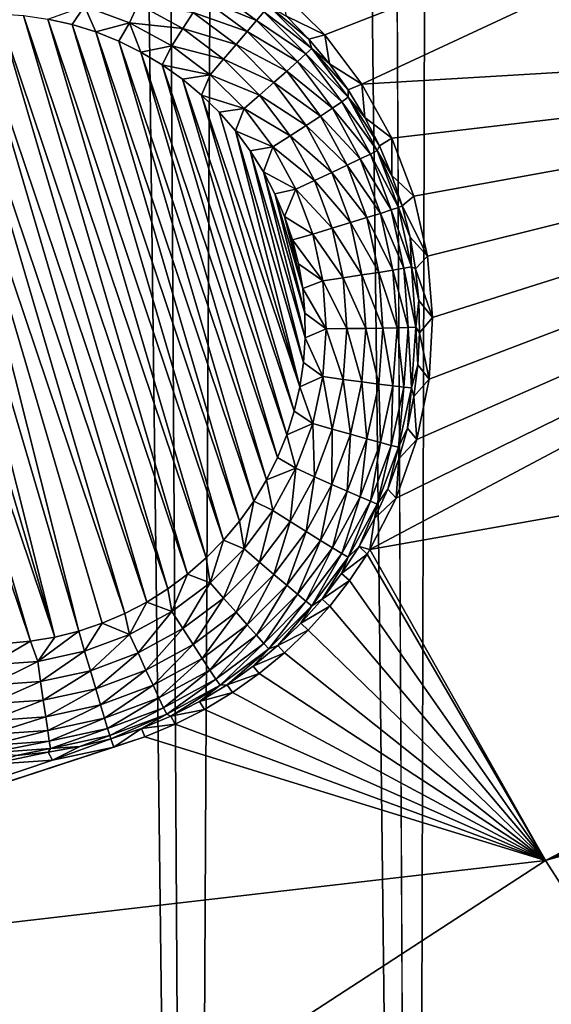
# Model space of a CAD drawing. Header units: metres. Extents: x -24 to 72, y -247 to 22.
# Tile 8 of 256: x -15.48 to -14.09, y -231.85 to -229.27. Entities that reach past the tile are written whole.
import ezdxf

# ---------------------------------------------------------------- set-up
doc = ezdxf.new("R2010")
doc.units = ezdxf.units.M
doc.layers.add('solid_509589_MEDIA_SW0001', color=7, linetype='CONTINUOUS')

msp = doc.modelspace()

# ---------------------------------------------------------------- linework, layer by layer
at = {"layer": 'solid_509589_MEDIA_SW0001'}
for points in [[(-13.945355, -201.41452, 309.230164), (-14.114134, -202.021133, 309.238281), (-13.838233, -239.363647, 309.894104)], [(-14.114134, -202.021133, 309.238281), (-14.353632, -202.785843, 309.248077), (-13.838233, -239.363647, 309.894104)], [(-14.353632, -202.785843, 309.248077), (-14.616501, -203.530746, 309.257111), (-14.441794, -238.860046, 309.876434)], [(-14.353632, -202.785843, 309.248077), (-14.441794, -238.860046, 309.876434), (-13.838233, -239.363647, 309.894104)], [(-14.616501, -203.530746, 309.257111), (-14.849261, -204.128403, 309.263977), (-14.441794, -238.860046, 309.876434)], [(-14.849261, -204.128403, 309.263977), (-15.225499, -205.000916, 309.273315), (-15.026769, -238.335419, 309.858276)], [(-14.849261, -204.128403, 309.263977), (-15.026769, -238.335419, 309.858276), (-14.441794, -238.860046, 309.876434)], [(-15.225499, -205.000916, 309.273315), (-15.430191, -205.436569, 309.277649), (-15.026769, -238.335419, 309.858276)], [(-15.430191, -205.436569, 309.277649), (-15.937922, -206.42395, 309.286591), (-15.592525, -237.790375, 309.839752)], [(-15.430191, -205.436569, 309.277649), (-15.592525, -237.790375, 309.839752), (-15.026769, -238.335419, 309.858276)], [(-14.678832, -229.314056, 268.678314), (-14.792777, -229.200027, 268.672577), (-12.393527, -228.42305, 268.866486)], [(-14.5818, -229.443085, 268.682892), (-14.678832, -229.314056, 268.678314), (-12.393527, -228.42305, 268.866486)], [(-14.5818, -229.443085, 268.682892), (-12.393527, -228.42305, 268.866486), (-11.975657, -229.287354, 268.881592)], [(-14.99934, -229.217468, 268.089081), (-14.97914, -229.185318, 268.12973), (-14.857494, -229.276367, 268.131317)], [(-14.857494, -229.276367, 268.131317), (-14.97914, -229.185318, 268.12973), (-14.838425, -229.25354, 268.178284)], [(-15.023303, -229.255341, 268.056183), (-14.99934, -229.217468, 268.089081), (-14.881962, -229.305328, 268.090637)], [(-14.881962, -229.305328, 268.090637), (-14.99934, -229.217468, 268.089081), (-14.857494, -229.276367, 268.131317)], [(-14.779312, -229.265121, 268.285095), (-14.792777, -229.200027, 268.672577), (-14.678832, -229.314056, 268.678314)], [(-15.306984, -229.238831, 268.015839), (-15.339801, -229.286789, 268.011597), (-15.403022, -229.272354, 268.011353)], [(-15.306984, -229.238831, 268.015839), (-15.277966, -229.306122, 268.011932), (-15.339801, -229.286789, 268.011597)], [(-15.167112, -229.233795, 268.030975), (-15.189331, -229.2827, 268.016602), (-15.306984, -229.238831, 268.015839)], [(-15.306984, -229.238831, 268.015839), (-15.189331, -229.2827, 268.016602), (-15.277966, -229.306122, 268.011932)], [(-15.050205, -229.297623, 268.032074), (-15.189331, -229.2827, 268.016602), (-15.167112, -229.233795, 268.030975)], [(-15.050205, -229.297623, 268.032074), (-15.167112, -229.233795, 268.030975), (-15.023303, -229.255341, 268.056183)], [(-14.838425, -229.25354, 268.178284), (-14.825408, -229.23761, 268.22995), (-14.713017, -229.349991, 268.231934)], [(-14.825408, -229.23761, 268.22995), (-14.779312, -229.265121, 268.285095), (-14.720692, -229.325348, 268.286163)], [(-14.713017, -229.349991, 268.231934), (-14.825408, -229.23761, 268.22995), (-14.720692, -229.325348, 268.286163)], [(-15.724856, -229.275925, 268.011414), (-15.66119, -229.265137, 268.0112), (-15.201962, -230.828888, 268.038513)], [(-15.66119, -229.265137, 268.0112), (-15.596614, -229.259308, 268.011108), (-15.144487, -230.798889, 268.037994)], [(-15.66119, -229.265137, 268.0112), (-15.144487, -230.798889, 268.037994), (-15.201962, -230.828888, 268.038513)], [(-15.596614, -229.259308, 268.011108), (-15.531756, -229.258575, 268.011108), (-15.089534, -230.764435, 268.037384)], [(-15.596614, -229.259308, 268.011108), (-15.089534, -230.764435, 268.037384), (-15.144487, -230.798889, 268.037994)], [(-15.531756, -229.258575, 268.011108), (-15.037518, -230.72583, 268.036713), (-15.089534, -230.764435, 268.037384)], [(-15.531756, -229.258575, 268.011108), (-15.467124, -229.262939, 268.011169), (-15.037518, -230.72583, 268.036713)], [(-15.467124, -229.262939, 268.011169), (-14.988683, -230.683258, 268.03598), (-15.037518, -230.72583, 268.036713)], [(-15.467124, -229.262939, 268.011169), (-15.403022, -229.272354, 268.011353), (-14.988683, -230.683258, 268.03598)], [(-15.050205, -229.297623, 268.032074), (-15.023303, -229.255341, 268.056183), (-14.910987, -229.339401, 268.057648)], [(-14.910987, -229.339401, 268.057648), (-15.023303, -229.255341, 268.056183), (-14.881962, -229.305328, 268.090637)], [(-14.857494, -229.276367, 268.131317), (-14.838425, -229.25354, 268.178284), (-14.728038, -229.363907, 268.180237)], [(-14.728038, -229.363907, 268.180237), (-14.838425, -229.25354, 268.178284), (-14.713017, -229.349991, 268.231934)], [(-14.779312, -229.265121, 268.285095), (-14.678832, -229.314056, 268.678314), (-14.720692, -229.325348, 268.286163)], [(-15.787391, -229.291672, 268.011688), (-15.385009, -230.890518, 268.039581), (-15.848506, -229.312225, 268.012024)], [(-15.724856, -229.275925, 268.011414), (-15.322474, -230.874786, 268.039307), (-15.787391, -229.291672, 268.011688)], [(-15.787391, -229.291672, 268.011688), (-15.322474, -230.874786, 268.039307), (-15.385009, -230.890518, 268.039581)], [(-15.724856, -229.275925, 268.011414), (-15.261359, -230.854218, 268.03894), (-15.322474, -230.874786, 268.039307)], [(-15.724856, -229.275925, 268.011414), (-15.201962, -230.828888, 268.038513), (-15.261359, -230.854218, 268.03894)], [(-15.403022, -229.272354, 268.011353), (-14.943303, -230.636948, 268.035156), (-14.988683, -230.683258, 268.03598)], [(-15.403022, -229.272354, 268.011353), (-15.339801, -229.286789, 268.011597), (-14.943303, -230.636948, 268.035156)], [(-15.339801, -229.286789, 268.011597), (-14.901737, -230.58725, 268.034302), (-14.943303, -230.636948, 268.035156)], [(-15.339801, -229.286789, 268.011597), (-15.277966, -229.306122, 268.011932), (-14.901737, -230.58725, 268.034302)], [(-15.189331, -229.2827, 268.016602), (-15.217815, -229.330261, 268.01236), (-15.277966, -229.306122, 268.011932)], [(-15.189331, -229.2827, 268.016602), (-15.159719, -229.359055, 268.012848), (-15.217815, -229.330261, 268.01236)], [(-15.189331, -229.2827, 268.016602), (-15.079122, -229.34288, 268.017639), (-15.159719, -229.359055, 268.012848)], [(-15.050205, -229.297623, 268.032074), (-15.079122, -229.34288, 268.017639), (-15.189331, -229.2827, 268.016602)], [(-14.881962, -229.305328, 268.090637), (-14.857494, -229.276367, 268.131317), (-14.750046, -229.383804, 268.133179)], [(-14.750046, -229.383804, 268.133179), (-14.857494, -229.276367, 268.131317), (-14.728038, -229.363907, 268.180237)], [(-14.503687, -229.584656, 268.686188), (-14.5818, -229.443085, 268.682892), (-11.975657, -229.287354, 268.881592)], [(-14.56081, -230.661652, 268.67392), (-11.975657, -229.287354, 268.881592), (-11.49969, -230.119568, 268.895935)], [(-14.56081, -230.661652, 268.67392), (-14.491828, -230.527054, 268.678436), (-11.975657, -229.287354, 268.881592)], [(-14.446169, -229.735825, 268.68811), (-14.503687, -229.584656, 268.686188), (-11.975657, -229.287354, 268.881592)], [(-14.491828, -230.527054, 268.678436), (-14.437935, -230.37355, 268.682587), (-11.975657, -229.287354, 268.881592)], [(-14.410432, -229.893372, 268.68866), (-14.446169, -229.735825, 268.68811), (-11.975657, -229.287354, 268.881592)], [(-14.437935, -230.37355, 268.682587), (-14.406284, -230.215057, 268.68576), (-11.975657, -229.287354, 268.881592)], [(-14.397083, -230.054092, 268.687836), (-14.410432, -229.893372, 268.68866), (-11.975657, -229.287354, 268.881592)], [(-14.406284, -230.215057, 268.68576), (-14.397083, -230.054092, 268.687836), (-11.975657, -229.287354, 268.881592)], [(-15.848506, -229.312225, 268.012024), (-15.385009, -230.890518, 268.039581), (-15.907904, -229.337555, 268.012482)], [(-15.277966, -229.306122, 268.011932), (-14.864183, -230.534439, 268.033356), (-14.901737, -230.58725, 268.034302)], [(-15.277966, -229.306122, 268.011932), (-15.217815, -229.330261, 268.01236), (-14.864183, -230.534439, 268.033356)], [(-14.943572, -229.377441, 268.033478), (-15.079122, -229.34288, 268.017639), (-15.050205, -229.297623, 268.032074)], [(-14.943572, -229.377441, 268.033478), (-15.050205, -229.297623, 268.032074), (-14.910987, -229.339401, 268.057648)], [(-14.910987, -229.339401, 268.057648), (-14.881962, -229.305328, 268.090637), (-14.778283, -229.408981, 268.092438)], [(-14.778283, -229.408981, 268.092438), (-14.881962, -229.305328, 268.090637), (-14.750046, -229.383804, 268.133179)], [(-14.720692, -229.325348, 268.286163), (-14.678832, -229.314056, 268.678314), (-14.666737, -229.389786, 268.287292)], [(-14.666737, -229.389786, 268.287292), (-14.678832, -229.314056, 268.678314), (-14.5818, -229.443085, 268.682892)], [(-15.907904, -229.337555, 268.012482), (-15.448674, -230.901321, 268.039764), (-15.965377, -229.367569, 268.013)], [(-15.907904, -229.337555, 268.012482), (-15.385009, -230.890518, 268.039581), (-15.448674, -230.901321, 268.039764)], [(-15.217815, -229.330261, 268.01236), (-14.830879, -230.478806, 268.03241), (-14.864183, -230.534439, 268.033356)], [(-15.217815, -229.330261, 268.01236), (-15.159719, -229.359055, 268.012848), (-14.830879, -230.478806, 268.03241)], [(-15.079122, -229.34288, 268.017639), (-15.104113, -229.392288, 268.013428), (-15.159719, -229.359055, 268.012848)], [(-15.079122, -229.34288, 268.017639), (-14.978599, -229.418121, 268.018951), (-15.104113, -229.392288, 268.013428)], [(-14.943572, -229.377441, 268.033478), (-14.978599, -229.418121, 268.018951), (-15.079122, -229.34288, 268.017639)], [(-14.943572, -229.377441, 268.033478), (-14.910987, -229.339401, 268.057648), (-14.81178, -229.438599, 268.059357)], [(-14.81178, -229.438599, 268.059357), (-14.910987, -229.339401, 268.057648), (-14.778283, -229.408981, 268.092438)], [(-14.713017, -229.349991, 268.231934), (-14.720692, -229.325348, 268.286163), (-14.666737, -229.389786, 268.287292)], [(-15.965377, -229.367569, 268.013), (-15.448674, -230.901321, 268.039764), (-15.513251, -230.90715, 268.039886)], [(-15.159719, -229.359055, 268.012848), (-14.802072, -230.420792, 268.031372), (-14.830879, -230.478806, 268.03241)], [(-15.159719, -229.359055, 268.012848), (-15.104113, -229.392288, 268.013428), (-14.802072, -230.420792, 268.031372)], [(-14.750046, -229.383804, 268.133179), (-14.728038, -229.363907, 268.180237), (-14.634485, -229.488861, 268.182404)], [(-14.728038, -229.363907, 268.180237), (-14.713017, -229.349991, 268.231934), (-14.617764, -229.477219, 268.234131)], [(-14.634485, -229.488861, 268.182404), (-14.728038, -229.363907, 268.180237), (-14.617764, -229.477219, 268.234131)], [(-14.713017, -229.349991, 268.231934), (-14.666737, -229.389786, 268.287292), (-14.617749, -229.458084, 268.288483)], [(-14.617764, -229.477219, 268.234131), (-14.713017, -229.349991, 268.231934), (-14.617749, -229.458084, 268.288483)], [(-15.104113, -229.392288, 268.013428), (-14.777894, -230.360672, 268.030334), (-14.802072, -230.420792, 268.031372)], [(-15.104113, -229.392288, 268.013428), (-15.051266, -229.429794, 268.014099), (-14.777894, -230.360672, 268.030334)], [(-14.978599, -229.418121, 268.018951), (-15.051266, -229.429794, 268.014099), (-15.104113, -229.392288, 268.013428)], [(-14.849385, -229.471603, 268.035126), (-14.978599, -229.418121, 268.018951), (-14.943572, -229.377441, 268.033478)], [(-14.849385, -229.471603, 268.035126), (-14.943572, -229.377441, 268.033478), (-14.81178, -229.438599, 268.059357)], [(-14.778283, -229.408981, 268.092438), (-14.750046, -229.383804, 268.133179), (-14.658982, -229.505432, 268.135315)], [(-14.658982, -229.505432, 268.135315), (-14.750046, -229.383804, 268.133179), (-14.634485, -229.488861, 268.182404)], [(-14.666737, -229.389786, 268.287292), (-14.5818, -229.443085, 268.682892), (-14.617749, -229.458084, 268.288483)], [(-14.978599, -229.418121, 268.018951), (-15.001496, -229.471359, 268.014801), (-15.051266, -229.429794, 268.014099)], [(-14.978599, -229.418121, 268.018951), (-14.889808, -229.506897, 268.020508), (-15.001496, -229.471359, 268.014801)], [(-14.849385, -229.471603, 268.035126), (-14.889808, -229.506897, 268.020508), (-14.978599, -229.418121, 268.018951)], [(-14.81178, -229.438599, 268.059357), (-14.778283, -229.408981, 268.092438), (-14.690414, -229.526352, 268.094482)], [(-14.690414, -229.526352, 268.094482), (-14.778283, -229.408981, 268.092438), (-14.658982, -229.505432, 268.135315)], [(-15.051266, -229.429794, 268.014099), (-14.758502, -230.298798, 268.029266), (-14.777894, -230.360672, 268.030334)], [(-15.051266, -229.429794, 268.014099), (-15.001496, -229.471359, 268.014801), (-14.758502, -230.298798, 268.029266)], [(-14.849385, -229.471603, 268.035126), (-14.81178, -229.438599, 268.059357), (-14.727701, -229.550888, 268.06134)], [(-14.727701, -229.550888, 268.06134), (-14.81178, -229.438599, 268.059357), (-14.690414, -229.526352, 268.094482)], [(-14.617749, -229.458084, 268.288483), (-14.5818, -229.443085, 268.682892), (-14.574003, -229.529846, 268.289734)], [(-14.574003, -229.529846, 268.289734), (-14.5818, -229.443085, 268.682892), (-14.503687, -229.584656, 268.686188)], [(-15.001496, -229.471359, 268.014801), (-14.744042, -230.235657, 268.028168), (-14.758502, -230.298798, 268.029266)], [(-15.001496, -229.471359, 268.014801), (-14.95519, -229.516663, 268.015594), (-14.744042, -230.235657, 268.028168)], [(-14.889808, -229.506897, 268.020508), (-14.95519, -229.516663, 268.015594), (-15.001496, -229.471359, 268.014801)], [(-14.769561, -229.578217, 268.036987), (-14.889808, -229.506897, 268.020508), (-14.849385, -229.471603, 268.035126)], [(-14.769561, -229.578217, 268.036987), (-14.849385, -229.471603, 268.035126), (-14.727701, -229.550888, 268.06134)], [(-14.617764, -229.477219, 268.234131), (-14.617749, -229.458084, 268.288483), (-14.574003, -229.529846, 268.289734)], [(-14.658982, -229.505432, 268.135315), (-14.634485, -229.488861, 268.182404), (-14.559669, -229.625854, 268.184784)], [(-14.634485, -229.488861, 268.182404), (-14.617764, -229.477219, 268.234131), (-14.54159, -229.616699, 268.236572)], [(-14.559669, -229.625854, 268.184784), (-14.634485, -229.488861, 268.182404), (-14.54159, -229.616699, 268.236572)], [(-14.617764, -229.477219, 268.234131), (-14.574003, -229.529846, 268.289734), (-14.535742, -229.604675, 268.291046)], [(-14.54159, -229.616699, 268.236572), (-14.617764, -229.477219, 268.234131), (-14.535742, -229.604675, 268.291046)], [(-14.889808, -229.506897, 268.020508), (-14.912568, -229.56546, 268.016449), (-14.95519, -229.516663, 268.015594)], [(-14.95519, -229.516663, 268.015594), (-14.912568, -229.56546, 268.016449), (-14.744042, -230.235657, 268.028168)], [(-14.889808, -229.506897, 268.020508), (-14.814556, -229.607407, 268.022278), (-14.912568, -229.56546, 268.016449)], [(-14.769561, -229.578217, 268.036987), (-14.814556, -229.607407, 268.022278), (-14.889808, -229.506897, 268.020508)], [(-14.727701, -229.550888, 268.06134), (-14.690414, -229.526352, 268.094482), (-14.620145, -229.655014, 268.096741)], [(-14.690414, -229.526352, 268.094482), (-14.658982, -229.505432, 268.135315), (-14.586158, -229.638779, 268.137634)], [(-14.620145, -229.655014, 268.096741), (-14.690414, -229.526352, 268.094482), (-14.586158, -229.638779, 268.137634)], [(-14.586158, -229.638779, 268.137634), (-14.658982, -229.505432, 268.135315), (-14.559669, -229.625854, 268.184784)], [(-14.769561, -229.578217, 268.036987), (-14.727701, -229.550888, 268.06134), (-14.660462, -229.674011, 268.063477)], [(-14.660462, -229.674011, 268.063477), (-14.727701, -229.550888, 268.06134), (-14.620145, -229.655014, 268.096741)], [(-14.574003, -229.529846, 268.289734), (-14.503687, -229.584656, 268.686188), (-14.535742, -229.604675, 268.291046)], [(-14.912568, -229.56546, 268.016449), (-14.734576, -230.17157, 268.027039), (-14.744042, -230.235657, 268.028168)], [(-14.912568, -229.56546, 268.016449), (-14.873883, -229.617508, 268.017365), (-14.734576, -230.17157, 268.027039)], [(-14.814556, -229.607407, 268.022278), (-14.873883, -229.617508, 268.017365), (-14.912568, -229.56546, 268.016449)], [(-14.705725, -229.695114, 268.039032), (-14.814556, -229.607407, 268.022278), (-14.769561, -229.578217, 268.036987)], [(-14.705725, -229.695114, 268.039032), (-14.769561, -229.578217, 268.036987), (-14.660462, -229.674011, 268.063477)], [(-14.54159, -229.616699, 268.236572), (-14.535742, -229.604675, 268.291046), (-14.503181, -229.682144, 268.292389)], [(-14.535742, -229.604675, 268.291046), (-14.503687, -229.584656, 268.686188), (-14.503181, -229.682144, 268.292389)], [(-14.503181, -229.682144, 268.292389), (-14.503687, -229.584656, 268.686188), (-14.446169, -229.735825, 268.68811)], [(-14.814556, -229.607407, 268.022278), (-14.839437, -229.672379, 268.018311), (-14.873883, -229.617508, 268.017365)], [(-14.873883, -229.617508, 268.017365), (-14.730172, -230.106873, 268.025909), (-14.734576, -230.17157, 268.027039)], [(-14.873883, -229.617508, 268.017365), (-14.839437, -229.672379, 268.018311), (-14.730172, -230.106873, 268.025909)], [(-14.814556, -229.607407, 268.022278), (-14.754377, -229.71759, 268.0242), (-14.839437, -229.672379, 268.018311)], [(-14.705725, -229.695114, 268.039032), (-14.754377, -229.71759, 268.0242), (-14.814556, -229.607407, 268.022278)], [(-14.586158, -229.638779, 268.137634), (-14.559669, -229.625854, 268.184784), (-14.505115, -229.772095, 268.187347)], [(-14.559669, -229.625854, 268.184784), (-14.54159, -229.616699, 268.236572), (-14.486044, -229.765594, 268.239166)], [(-14.505115, -229.772095, 268.187347), (-14.559669, -229.625854, 268.184784), (-14.486044, -229.765594, 268.239166)], [(-14.54159, -229.616699, 268.236572), (-14.503181, -229.682144, 268.292389), (-14.476501, -229.761841, 268.293762)], [(-14.486044, -229.765594, 268.239166), (-14.54159, -229.616699, 268.236572), (-14.476501, -229.761841, 268.293762)], [(-14.660462, -229.674011, 268.063477), (-14.620145, -229.655014, 268.096741), (-14.568905, -229.792374, 268.099121)], [(-14.620145, -229.655014, 268.096741), (-14.586158, -229.638779, 268.137634), (-14.533055, -229.781128, 268.140137)], [(-14.568905, -229.792374, 268.099121), (-14.620145, -229.655014, 268.096741), (-14.533055, -229.781128, 268.140137)], [(-14.533055, -229.781128, 268.140137), (-14.586158, -229.638779, 268.137634), (-14.505115, -229.772095, 268.187347)], [(-14.839437, -229.672379, 268.018311), (-14.730862, -230.042099, 268.02478), (-14.730172, -230.106873, 268.025909)], [(-14.839437, -229.672379, 268.018311), (-14.809397, -229.729782, 268.019318), (-14.730862, -230.042099, 268.02478)], [(-14.754377, -229.71759, 268.0242), (-14.809397, -229.729782, 268.019318), (-14.839437, -229.672379, 268.018311)], [(-14.705725, -229.695114, 268.039032), (-14.660462, -229.674011, 268.063477), (-14.611432, -229.80545, 268.065765)], [(-14.611432, -229.80545, 268.065765), (-14.660462, -229.674011, 268.063477), (-14.568905, -229.792374, 268.099121)], [(-14.503181, -229.682144, 268.292389), (-14.446169, -229.735825, 268.68811), (-14.476501, -229.761841, 268.293762)], [(-14.659176, -229.819901, 268.041199), (-14.754377, -229.71759, 268.0242), (-14.705725, -229.695114, 268.039032)], [(-14.659176, -229.819901, 268.041199), (-14.705725, -229.695114, 268.039032), (-14.611432, -229.80545, 268.065765)], [(-14.754377, -229.71759, 268.0242), (-14.783936, -229.789413, 268.020355), (-14.809397, -229.729782, 268.019318)], [(-14.809397, -229.729782, 268.019318), (-14.736629, -229.97757, 268.023651), (-14.730862, -230.042099, 268.02478)], [(-14.809397, -229.729782, 268.019318), (-14.783936, -229.789413, 268.020355), (-14.736629, -229.97757, 268.023651)], [(-14.754377, -229.71759, 268.0242), (-14.710496, -229.83522, 268.026245), (-14.783936, -229.789413, 268.020355)], [(-14.659176, -229.819901, 268.041199), (-14.710496, -229.83522, 268.026245), (-14.754377, -229.71759, 268.0242)], [(-14.476501, -229.761841, 268.293762), (-14.446169, -229.735825, 268.68811), (-14.410432, -229.893372, 268.68866)], [(-14.568905, -229.792374, 268.099121), (-14.533055, -229.781128, 268.140137), (-14.500755, -229.929596, 268.142731)], [(-14.533055, -229.781128, 268.140137), (-14.505115, -229.772095, 268.187347), (-14.471931, -229.924622, 268.190002)], [(-14.500755, -229.929596, 268.142731), (-14.533055, -229.781128, 268.140137), (-14.471931, -229.924622, 268.190002)], [(-14.505115, -229.772095, 268.187347), (-14.486044, -229.765594, 268.239166), (-14.452257, -229.920883, 268.241882)], [(-14.471931, -229.924622, 268.190002), (-14.505115, -229.772095, 268.187347), (-14.452257, -229.920883, 268.241882)], [(-14.486044, -229.765594, 268.239166), (-14.476501, -229.761841, 268.293762), (-14.455853, -229.843307, 268.295197)], [(-14.452257, -229.920883, 268.241882), (-14.486044, -229.765594, 268.239166), (-14.455853, -229.843307, 268.295197)], [(-14.476501, -229.761841, 268.293762), (-14.410432, -229.893372, 268.68866), (-14.455853, -229.843307, 268.295197)], [(-14.783936, -229.789413, 268.020355), (-14.747456, -229.913635, 268.022522), (-14.736629, -229.97757, 268.023651)], [(-14.783936, -229.789413, 268.020355), (-14.763257, -229.850815, 268.021423), (-14.747456, -229.913635, 268.022522)], [(-14.710496, -229.83522, 268.026245), (-14.763257, -229.850815, 268.021423), (-14.783936, -229.789413, 268.020355)], [(-14.659176, -229.819901, 268.041199), (-14.611432, -229.80545, 268.065765), (-14.58161, -229.94252, 268.068176)], [(-14.611432, -229.80545, 268.065765), (-14.568905, -229.792374, 268.099121), (-14.537738, -229.935623, 268.101624)], [(-14.58161, -229.94252, 268.068176), (-14.611432, -229.80545, 268.065765), (-14.537738, -229.935623, 268.101624)], [(-14.537738, -229.935623, 268.101624), (-14.568905, -229.792374, 268.099121), (-14.500755, -229.929596, 268.142731)], [(-14.710496, -229.83522, 268.026245), (-14.683804, -229.957916, 268.028381), (-14.763257, -229.850815, 268.021423)], [(-14.630862, -229.950027, 268.043457), (-14.710496, -229.83522, 268.026245), (-14.659176, -229.819901, 268.041199)], [(-14.630862, -229.950027, 268.043457), (-14.683804, -229.957916, 268.028381), (-14.710496, -229.83522, 268.026245)], [(-14.630862, -229.950027, 268.043457), (-14.659176, -229.819901, 268.041199), (-14.58161, -229.94252, 268.068176)], [(-14.683804, -229.957916, 268.028381), (-14.747456, -229.913635, 268.022522), (-14.763257, -229.850815, 268.021423)], [(-14.455853, -229.843307, 268.295197), (-14.410432, -229.893372, 268.68866), (-14.441352, -229.926086, 268.296631)], [(-14.452257, -229.920883, 268.241882), (-14.455853, -229.843307, 268.295197), (-14.441352, -229.926086, 268.296631)], [(-14.683804, -229.957916, 268.028381), (-14.736629, -229.97757, 268.023651), (-14.747456, -229.913635, 268.022522)], [(-14.441352, -229.926086, 268.296631), (-14.410432, -229.893372, 268.68866), (-14.397083, -230.054092, 268.687836)], [(-14.58161, -229.94252, 268.068176), (-14.537738, -229.935623, 268.101624), (-14.527278, -230.081848, 268.104187)], [(-14.537738, -229.935623, 268.101624), (-14.500755, -229.929596, 268.142731), (-14.489915, -230.081131, 268.145355)], [(-14.527278, -230.081848, 268.104187), (-14.537738, -229.935623, 268.101624), (-14.489915, -230.081131, 268.145355)], [(-14.500755, -229.929596, 268.142731), (-14.471931, -229.924622, 268.190002), (-14.460794, -230.080307, 268.192719)], [(-14.489915, -230.081131, 268.145355), (-14.500755, -229.929596, 268.142731), (-14.460794, -230.080307, 268.192719)], [(-14.471931, -229.924622, 268.190002), (-14.452257, -229.920883, 268.241882), (-14.440918, -230.079407, 268.244659)], [(-14.460794, -230.080307, 268.192719), (-14.471931, -229.924622, 268.190002), (-14.440918, -230.079407, 268.244659)], [(-14.452257, -229.920883, 268.241882), (-14.441352, -229.926086, 268.296631), (-14.433078, -230.00972, 268.298096)], [(-14.440918, -230.079407, 268.244659), (-14.452257, -229.920883, 268.241882), (-14.433078, -230.00972, 268.298096)], [(-14.441352, -229.926086, 268.296631), (-14.397083, -230.054092, 268.687836), (-14.433078, -230.00972, 268.298096)], [(-14.683804, -229.957916, 268.028381), (-14.674846, -230.083145, 268.030579), (-14.736629, -229.97757, 268.023651)], [(-14.62136, -230.08287, 268.045776), (-14.683804, -229.957916, 268.028381), (-14.630862, -229.950027, 268.043457)], [(-14.62136, -230.08287, 268.045776), (-14.674846, -230.083145, 268.030579), (-14.683804, -229.957916, 268.028381)], [(-14.630862, -229.950027, 268.043457), (-14.58161, -229.94252, 268.068176), (-14.571601, -230.082443, 268.070618)], [(-14.62136, -230.08287, 268.045776), (-14.630862, -229.950027, 268.043457), (-14.571601, -230.082443, 268.070618)], [(-14.571601, -230.082443, 268.070618), (-14.58161, -229.94252, 268.068176), (-14.527278, -230.081848, 268.104187)], [(-14.674846, -230.083145, 268.030579), (-14.730862, -230.042099, 268.02478), (-14.736629, -229.97757, 268.023651)], [(-14.440918, -230.079407, 268.244659), (-14.433078, -230.00972, 268.298096), (-14.431077, -230.093735, 268.299561)], [(-14.433078, -230.00972, 268.298096), (-14.397083, -230.054092, 268.687836), (-14.431077, -230.093735, 268.299561)], [(-14.674846, -230.083145, 268.030579), (-14.730172, -230.106873, 268.025909), (-14.730862, -230.042099, 268.02478)], [(-14.431077, -230.093735, 268.299561), (-14.397083, -230.054092, 268.687836), (-14.406284, -230.215057, 268.68576)], [(-14.674846, -230.083145, 268.030579), (-14.683804, -230.208374, 268.032745), (-14.730172, -230.106873, 268.025909)], [(-14.630862, -230.215714, 268.048096), (-14.683804, -230.208374, 268.032745), (-14.674846, -230.083145, 268.030579)], [(-14.630862, -230.215714, 268.048096), (-14.674846, -230.083145, 268.030579), (-14.62136, -230.08287, 268.045776)], [(-14.630862, -230.215714, 268.048096), (-14.62136, -230.08287, 268.045776), (-14.58161, -230.222366, 268.073059)], [(-14.62136, -230.08287, 268.045776), (-14.571601, -230.082443, 268.070618), (-14.58161, -230.222366, 268.073059)], [(-14.58161, -230.222366, 268.073059), (-14.571601, -230.082443, 268.070618), (-14.537738, -230.228088, 268.10675)], [(-14.571601, -230.082443, 268.070618), (-14.527278, -230.081848, 268.104187), (-14.537738, -230.228088, 268.10675)], [(-14.537738, -230.228088, 268.10675), (-14.527278, -230.081848, 268.104187), (-14.500755, -230.232681, 268.14801)], [(-14.527278, -230.081848, 268.104187), (-14.489915, -230.081131, 268.145355), (-14.500755, -230.232681, 268.14801)], [(-14.500755, -230.232681, 268.14801), (-14.489915, -230.081131, 268.145355), (-14.471931, -230.235992, 268.195435)], [(-14.489915, -230.081131, 268.145355), (-14.460794, -230.080307, 268.192719), (-14.471931, -230.235992, 268.195435)], [(-14.471931, -230.235992, 268.195435), (-14.460794, -230.080307, 268.192719), (-14.452257, -230.237915, 268.247437)], [(-14.460794, -230.080307, 268.192719), (-14.440918, -230.079407, 268.244659), (-14.452257, -230.237915, 268.247437)], [(-14.452257, -230.237915, 268.247437), (-14.440918, -230.079407, 268.244659), (-14.435362, -230.177658, 268.301025)], [(-14.440918, -230.079407, 268.244659), (-14.431077, -230.093735, 268.299561), (-14.435362, -230.177658, 268.301025)], [(-14.431077, -230.093735, 268.299561), (-14.406284, -230.215057, 268.68576), (-14.435362, -230.177658, 268.301025)], [(-14.683804, -230.208374, 268.032745), (-14.734576, -230.17157, 268.027039), (-14.730172, -230.106873, 268.025909)], [(-14.101525, -231.475327, 268.68808), (-14.56081, -230.661652, 268.67392), (-11.49969, -230.119568, 268.895935)], [(-11.506942, -230.163467, 268.893677), (-14.101525, -231.475327, 268.68808), (-11.49969, -230.119568, 268.895935)], [(-14.683804, -230.208374, 268.032745), (-14.744042, -230.235657, 268.028168), (-14.734576, -230.17157, 268.027039)], [(-11.506942, -230.163467, 268.893677), (-11.521475, -230.350723, 268.885437), (-14.101525, -231.475327, 268.68808)], [(-14.452257, -230.237915, 268.247437), (-14.435362, -230.177658, 268.301025), (-14.445909, -230.261032, 268.30249)], [(-14.435362, -230.177658, 268.301025), (-14.406284, -230.215057, 268.68576), (-14.445909, -230.261032, 268.30249)], [(-14.683804, -230.208374, 268.032745), (-14.710496, -230.331055, 268.034912), (-14.744042, -230.235657, 268.028168)], [(-14.659176, -230.345856, 268.050385), (-14.710496, -230.331055, 268.034912), (-14.683804, -230.208374, 268.032745)], [(-14.659176, -230.345856, 268.050385), (-14.683804, -230.208374, 268.032745), (-14.630862, -230.215714, 268.048096)], [(-14.659176, -230.345856, 268.050385), (-14.630862, -230.215714, 268.048096), (-14.611432, -230.359436, 268.075439)], [(-14.630862, -230.215714, 268.048096), (-14.58161, -230.222366, 268.073059), (-14.611432, -230.359436, 268.075439)], [(-14.611432, -230.359436, 268.075439), (-14.58161, -230.222366, 268.073059), (-14.568905, -230.371338, 268.109222)], [(-14.58161, -230.222366, 268.073059), (-14.537738, -230.228088, 268.10675), (-14.568905, -230.371338, 268.109222)], [(-14.445909, -230.261032, 268.30249), (-14.406284, -230.215057, 268.68576), (-14.437935, -230.37355, 268.682587)], [(-14.710496, -230.331055, 268.034912), (-14.758502, -230.298798, 268.029266), (-14.744042, -230.235657, 268.028168)], [(-14.568905, -230.371338, 268.109222), (-14.537738, -230.228088, 268.10675), (-14.533055, -230.381134, 268.150604)], [(-14.537738, -230.228088, 268.10675), (-14.500755, -230.232681, 268.14801), (-14.533055, -230.381134, 268.150604)], [(-14.533055, -230.381134, 268.150604), (-14.500755, -230.232681, 268.14801), (-14.505115, -230.388519, 268.19812)], [(-14.500755, -230.232681, 268.14801), (-14.471931, -230.235992, 268.195435), (-14.505115, -230.388519, 268.19812)], [(-14.505115, -230.388519, 268.19812), (-14.471931, -230.235992, 268.195435), (-14.486044, -230.393204, 268.250122)], [(-14.471931, -230.235992, 268.195435), (-14.452257, -230.237915, 268.247437), (-14.486044, -230.393204, 268.250122)], [(-14.486044, -230.393204, 268.250122), (-14.452257, -230.237915, 268.247437), (-14.462656, -230.343399, 268.303925)], [(-14.452257, -230.237915, 268.247437), (-14.445909, -230.261032, 268.30249), (-14.462656, -230.343399, 268.303925)], [(-14.445909, -230.261032, 268.30249), (-14.437935, -230.37355, 268.682587), (-14.462656, -230.343399, 268.303925)], [(-14.710496, -230.331055, 268.034912), (-14.777894, -230.360672, 268.030334), (-14.758502, -230.298798, 268.029266)], [(-14.710496, -230.331055, 268.034912), (-14.754377, -230.448685, 268.036957), (-14.777894, -230.360672, 268.030334)], [(-14.705725, -230.470642, 268.052551), (-14.754377, -230.448685, 268.036957), (-14.710496, -230.331055, 268.034912)], [(-14.705725, -230.470642, 268.052551), (-14.710496, -230.331055, 268.034912), (-14.659176, -230.345856, 268.050385)], [(-14.705725, -230.470642, 268.052551), (-14.659176, -230.345856, 268.050385), (-14.660462, -230.490875, 268.077728)], [(-14.659176, -230.345856, 268.050385), (-14.611432, -230.359436, 268.075439), (-14.660462, -230.490875, 268.077728)], [(-14.486044, -230.393204, 268.250122), (-14.462656, -230.343399, 268.303925), (-14.485513, -230.424271, 268.305328)], [(-14.462656, -230.343399, 268.303925), (-14.437935, -230.37355, 268.682587), (-14.485513, -230.424271, 268.305328)], [(-11.521475, -230.350723, 268.885437), (-11.509831, -230.537964, 268.879425), (-14.101525, -231.475327, 268.68808)], [(-14.754377, -230.448685, 268.036957), (-14.802072, -230.420792, 268.031372), (-14.777894, -230.360672, 268.030334)], [(-14.660462, -230.490875, 268.077728), (-14.611432, -230.359436, 268.075439), (-14.620145, -230.508698, 268.111633)], [(-14.611432, -230.359436, 268.075439), (-14.568905, -230.371338, 268.109222), (-14.620145, -230.508698, 268.111633)], [(-14.620145, -230.508698, 268.111633), (-14.568905, -230.371338, 268.109222), (-14.586158, -230.523499, 268.153076)], [(-14.568905, -230.371338, 268.109222), (-14.533055, -230.381134, 268.150604), (-14.586158, -230.523499, 268.153076)], [(-14.485513, -230.424271, 268.305328), (-14.437935, -230.37355, 268.682587), (-14.491828, -230.527054, 268.678436)], [(-14.586158, -230.523499, 268.153076), (-14.533055, -230.381134, 268.150604), (-14.559669, -230.53476, 268.200653)], [(-14.533055, -230.381134, 268.150604), (-14.505115, -230.388519, 268.19812), (-14.559669, -230.53476, 268.200653)], [(-14.559669, -230.53476, 268.200653), (-14.505115, -230.388519, 268.19812), (-14.54159, -230.542114, 268.252747)], [(-14.505115, -230.388519, 268.19812), (-14.486044, -230.393204, 268.250122), (-14.54159, -230.542114, 268.252747)], [(-14.54159, -230.542114, 268.252747), (-14.486044, -230.393204, 268.250122), (-14.51435, -230.503204, 268.306732)], [(-14.486044, -230.393204, 268.250122), (-14.485513, -230.424271, 268.305328), (-14.51435, -230.503204, 268.306732)], [(-14.754377, -230.448685, 268.036957), (-14.830879, -230.478806, 268.03241), (-14.802072, -230.420792, 268.031372)], [(-14.485513, -230.424271, 268.305328), (-14.491828, -230.527054, 268.678436), (-14.51435, -230.503204, 268.306732)], [(-14.754377, -230.448685, 268.036957), (-14.814556, -230.558884, 268.038879), (-14.830879, -230.478806, 268.03241)], [(-14.769561, -230.587524, 268.054596), (-14.814556, -230.558884, 268.038879), (-14.754377, -230.448685, 268.036957)], [(-14.769561, -230.587524, 268.054596), (-14.754377, -230.448685, 268.036957), (-14.705725, -230.470642, 268.052551)], [(-14.814556, -230.558884, 268.038879), (-14.864183, -230.534439, 268.033356), (-14.830879, -230.478806, 268.03241)], [(-14.769561, -230.587524, 268.054596), (-14.705725, -230.470642, 268.052551), (-14.727701, -230.613983, 268.079895)], [(-14.705725, -230.470642, 268.052551), (-14.660462, -230.490875, 268.077728), (-14.727701, -230.613983, 268.079895)], [(-14.727701, -230.613983, 268.079895), (-14.660462, -230.490875, 268.077728), (-14.690414, -230.63736, 268.113892)], [(-14.660462, -230.490875, 268.077728), (-14.620145, -230.508698, 268.111633), (-14.690414, -230.63736, 268.113892)], [(-14.51435, -230.503204, 268.306732), (-14.491828, -230.527054, 268.678436), (-14.549006, -230.579773, 268.308044)], [(-14.54159, -230.542114, 268.252747), (-14.51435, -230.503204, 268.306732), (-14.549006, -230.579773, 268.308044)], [(-14.690414, -230.63736, 268.113892), (-14.620145, -230.508698, 268.111633), (-14.658982, -230.656845, 268.155426)], [(-14.620145, -230.508698, 268.111633), (-14.586158, -230.523499, 268.153076), (-14.658982, -230.656845, 268.155426)], [(-14.658982, -230.656845, 268.155426), (-14.586158, -230.523499, 268.153076), (-14.634485, -230.671753, 268.203064)], [(-14.586158, -230.523499, 268.153076), (-14.559669, -230.53476, 268.200653), (-14.634485, -230.671753, 268.203064)], [(-14.549006, -230.579773, 268.308044), (-14.491828, -230.527054, 268.678436), (-14.56081, -230.661652, 268.67392)], [(-14.889808, -230.659378, 268.040619), (-14.901737, -230.58725, 268.034302), (-14.864183, -230.534439, 268.033356)], [(-14.814556, -230.558884, 268.038879), (-14.889808, -230.659378, 268.040619), (-14.864183, -230.534439, 268.033356)], [(-14.849385, -230.694138, 268.056458), (-14.889808, -230.659378, 268.040619), (-14.814556, -230.558884, 268.038879)], [(-14.849385, -230.694138, 268.056458), (-14.814556, -230.558884, 268.038879), (-14.769561, -230.587524, 268.054596)], [(-14.634485, -230.671753, 268.203064), (-14.559669, -230.53476, 268.200653), (-14.617764, -230.681595, 268.255157)], [(-14.559669, -230.53476, 268.200653), (-14.54159, -230.542114, 268.252747), (-14.617764, -230.681595, 268.255157)], [(-14.617764, -230.681595, 268.255157), (-14.54159, -230.542114, 268.252747), (-14.589288, -230.653519, 268.309326)], [(-14.54159, -230.542114, 268.252747), (-14.549006, -230.579773, 268.308044), (-14.589288, -230.653519, 268.309326)], [(-11.509831, -230.537964, 268.879425), (-11.472284, -230.721573, 268.87561), (-14.101525, -231.475327, 268.68808)], [(-14.549006, -230.579773, 268.308044), (-14.56081, -230.661652, 268.67392), (-14.589288, -230.653519, 268.309326)], [(-14.889808, -230.659378, 268.040619), (-14.943303, -230.636948, 268.035156), (-14.901737, -230.58725, 268.034302)], [(-14.849385, -230.694138, 268.056458), (-14.769561, -230.587524, 268.054596), (-14.81178, -230.726288, 268.081848)], [(-14.769561, -230.587524, 268.054596), (-14.727701, -230.613983, 268.079895), (-14.81178, -230.726288, 268.081848)], [(-14.81178, -230.726288, 268.081848), (-14.727701, -230.613983, 268.079895), (-14.778283, -230.754715, 268.115936)], [(-14.727701, -230.613983, 268.079895), (-14.690414, -230.63736, 268.113892), (-14.778283, -230.754715, 268.115936)], [(-14.978599, -230.748169, 268.042175), (-14.988683, -230.683258, 268.03598), (-14.943303, -230.636948, 268.035156)], [(-14.889808, -230.659378, 268.040619), (-14.978599, -230.748169, 268.042175), (-14.943303, -230.636948, 268.035156)], [(-14.943572, -230.788315, 268.058105), (-14.978599, -230.748169, 268.042175), (-14.889808, -230.659378, 268.040619)], [(-14.943572, -230.788315, 268.058105), (-14.889808, -230.659378, 268.040619), (-14.849385, -230.694138, 268.056458)], [(-14.778283, -230.754715, 268.115936), (-14.690414, -230.63736, 268.113892), (-14.750046, -230.778473, 268.157532)], [(-14.690414, -230.63736, 268.113892), (-14.658982, -230.656845, 268.155426), (-14.750046, -230.778473, 268.157532)], [(-14.750046, -230.778473, 268.157532), (-14.658982, -230.656845, 268.155426), (-14.728038, -230.796707, 268.205231)], [(-14.658982, -230.656845, 268.155426), (-14.634485, -230.671753, 268.203064), (-14.728038, -230.796707, 268.205231)], [(-14.589288, -230.653519, 268.309326), (-14.56778, -230.673141, 268.673492), (-14.634971, -230.724075, 268.310577)], [(-14.617764, -230.681595, 268.255157), (-14.589288, -230.653519, 268.309326), (-14.634971, -230.724075, 268.310577)], [(-14.589288, -230.653519, 268.309326), (-14.56081, -230.661652, 268.67392), (-14.56778, -230.673141, 268.673492)], [(-14.56778, -230.673141, 268.673492), (-14.56081, -230.661652, 268.67392), (-14.101525, -231.475327, 268.68808)], [(-14.978599, -230.748169, 268.042175), (-15.037518, -230.72583, 268.036713), (-14.988683, -230.683258, 268.03598)], [(-14.728038, -230.796707, 268.205231), (-14.634485, -230.671753, 268.203064), (-14.713017, -230.808823, 268.257385)], [(-14.634485, -230.671753, 268.203064), (-14.617764, -230.681595, 268.255157), (-14.713017, -230.808823, 268.257385)], [(-14.713017, -230.808823, 268.257385), (-14.617764, -230.681595, 268.255157), (-14.685798, -230.791, 268.311737)], [(-14.617764, -230.681595, 268.255157), (-14.634971, -230.724075, 268.310577), (-14.685798, -230.791, 268.311737)], [(-14.634971, -230.724075, 268.310577), (-14.56778, -230.673141, 268.673492), (-14.613977, -230.742615, 268.670746)], [(-14.613977, -230.742615, 268.670746), (-14.56778, -230.673141, 268.673492), (-14.101525, -231.475327, 268.68808)], [(-14.943572, -230.788315, 268.058105), (-14.849385, -230.694138, 268.056458), (-14.910987, -230.825485, 268.083588)], [(-14.849385, -230.694138, 268.056458), (-14.81178, -230.726288, 268.081848), (-14.910987, -230.825485, 268.083588)], [(-15.079122, -230.823395, 268.043488), (-15.089534, -230.764435, 268.037384), (-15.037518, -230.72583, 268.036713)], [(-14.978599, -230.748169, 268.042175), (-15.079122, -230.823395, 268.043488), (-15.037518, -230.72583, 268.036713)], [(-14.910987, -230.825485, 268.083588), (-14.81178, -230.726288, 268.081848), (-14.881962, -230.858383, 268.117737)], [(-14.81178, -230.726288, 268.081848), (-14.778283, -230.754715, 268.115936), (-14.881962, -230.858383, 268.117737)], [(-14.634971, -230.724075, 268.310577), (-14.613977, -230.742615, 268.670746), (-14.685798, -230.791, 268.311737)], [(-11.472284, -230.721573, 268.87561), (-13.595906, -232.261978, 268.701813), (-14.101525, -231.475327, 268.68808)], [(-15.079122, -230.823395, 268.043488), (-15.144487, -230.798889, 268.037994), (-15.089534, -230.764435, 268.037384)], [(-15.050205, -230.868118, 268.059479), (-15.079122, -230.823395, 268.043488), (-14.978599, -230.748169, 268.042175)], [(-15.050205, -230.868118, 268.059479), (-14.978599, -230.748169, 268.042175), (-14.943572, -230.788315, 268.058105)], [(-14.881962, -230.858383, 268.117737), (-14.778283, -230.754715, 268.115936), (-14.857494, -230.885895, 268.159424)], [(-14.778283, -230.754715, 268.115936), (-14.750046, -230.778473, 268.157532), (-14.857494, -230.885895, 268.159424)], [(-14.685798, -230.791, 268.311737), (-14.613977, -230.742615, 268.670746), (-14.665655, -230.809296, 268.667877)], [(-14.665655, -230.809296, 268.667877), (-14.613977, -230.742615, 268.670746), (-14.101525, -231.475327, 268.68808)], [(-15.050205, -230.868118, 268.059479), (-14.943572, -230.788315, 268.058105), (-15.023303, -230.909546, 268.085052)], [(-14.943572, -230.788315, 268.058105), (-14.910987, -230.825485, 268.083588), (-15.023303, -230.909546, 268.085052)], [(-14.857494, -230.885895, 268.159424), (-14.750046, -230.778473, 268.157532), (-14.838425, -230.907074, 268.207153)], [(-14.750046, -230.778473, 268.157532), (-14.728038, -230.796707, 268.205231), (-14.838425, -230.907074, 268.207153)], [(-14.685798, -230.791, 268.311737), (-14.665655, -230.809296, 268.667877), (-14.741485, -230.853958, 268.312836)], [(-14.713017, -230.808823, 268.257385), (-14.685798, -230.791, 268.311737), (-14.741485, -230.853958, 268.312836)], [(-15.189331, -230.883575, 268.044556), (-15.201962, -230.828888, 268.038513), (-15.144487, -230.798889, 268.037994)], [(-15.079122, -230.823395, 268.043488), (-15.189331, -230.883575, 268.044556), (-15.144487, -230.798889, 268.037994)], [(-14.838425, -230.907074, 268.207153), (-14.728038, -230.796707, 268.205231), (-14.825408, -230.921188, 268.259338)], [(-14.728038, -230.796707, 268.205231), (-14.713017, -230.808823, 268.257385), (-14.825408, -230.921188, 268.259338)], [(-14.825408, -230.921188, 268.259338), (-14.713017, -230.808823, 268.257385), (-14.801722, -230.912567, 268.313873)], [(-14.713017, -230.808823, 268.257385), (-14.741485, -230.853958, 268.312836), (-14.801722, -230.912567, 268.313873)], [(-14.741485, -230.853958, 268.312836), (-14.665655, -230.809296, 268.667877), (-14.722548, -230.872513, 268.664886)], [(-14.722548, -230.872513, 268.664886), (-14.665655, -230.809296, 268.667877), (-14.101525, -231.475327, 268.68808)], [(-15.189331, -230.883575, 268.044556), (-15.261359, -230.854218, 268.03894), (-15.201962, -230.828888, 268.038513)], [(-15.167112, -230.931946, 268.060608), (-15.189331, -230.883575, 268.044556), (-15.079122, -230.823395, 268.043488)], [(-15.167112, -230.931946, 268.060608), (-15.079122, -230.823395, 268.043488), (-15.050205, -230.868118, 268.059479)], [(-15.023303, -230.909546, 268.085052), (-14.910987, -230.825485, 268.083588), (-14.99934, -230.946243, 268.119263)], [(-14.910987, -230.825485, 268.083588), (-14.881962, -230.858383, 268.117737), (-14.99934, -230.946243, 268.119263)], [(-15.261359, -230.854218, 268.03894), (-15.306984, -230.927444, 268.045319), (-15.322474, -230.874786, 268.039307)], [(-15.189331, -230.883575, 268.044556), (-15.306984, -230.927444, 268.045319), (-15.261359, -230.854218, 268.03894)], [(-15.167112, -230.931946, 268.060608), (-15.050205, -230.868118, 268.059479), (-15.146441, -230.976776, 268.086212)], [(-15.050205, -230.868118, 268.059479), (-15.023303, -230.909546, 268.085052), (-15.146441, -230.976776, 268.086212)], [(-14.99934, -230.946243, 268.119263), (-14.881962, -230.858383, 268.117737), (-14.97914, -230.976944, 268.161011)], [(-14.881962, -230.858383, 268.117737), (-14.857494, -230.885895, 268.159424), (-14.97914, -230.976944, 268.161011)], [(-14.741485, -230.853958, 268.312836), (-14.722548, -230.872513, 268.664886), (-14.801722, -230.912567, 268.313873)], [(-15.429683, -230.954132, 268.045776), (-15.448674, -230.901321, 268.039764), (-15.385009, -230.890518, 268.039581)], [(-15.429683, -230.954132, 268.045776), (-15.385009, -230.890518, 268.039581), (-15.322474, -230.874786, 268.039307)], [(-15.306984, -230.927444, 268.045319), (-15.429683, -230.954132, 268.045776), (-15.322474, -230.874786, 268.039307)], [(-15.189331, -230.883575, 268.044556), (-15.291915, -230.9785, 268.061432), (-15.306984, -230.927444, 268.045319)], [(-15.167112, -230.931946, 268.060608), (-15.291915, -230.9785, 268.061432), (-15.189331, -230.883575, 268.044556)], [(-14.97914, -230.976944, 268.161011), (-14.857494, -230.885895, 268.159424), (-14.963397, -231.00061, 268.208801)], [(-14.857494, -230.885895, 268.159424), (-14.838425, -230.907074, 268.207153), (-14.963397, -231.00061, 268.208801)], [(-14.801722, -230.912567, 268.313873), (-14.722548, -230.872513, 268.664886), (-14.784327, -230.931747, 268.661804)], [(-14.784327, -230.931747, 268.661804), (-14.722548, -230.872513, 268.664886), (-14.101525, -231.475327, 268.68808)], [(-15.554933, -230.963089, 268.045929), (-15.513251, -230.90715, 268.039886), (-15.448674, -230.901321, 268.039764)], [(-15.429683, -230.954132, 268.045776), (-15.554933, -230.963089, 268.045929), (-15.448674, -230.901321, 268.039764)], [(-15.146441, -230.976776, 268.086212), (-15.023303, -230.909546, 268.085052), (-15.12803, -231.016495, 268.120483)], [(-15.023303, -230.909546, 268.085052), (-14.99934, -230.946243, 268.119263), (-15.12803, -231.016495, 268.120483)], [(-14.963397, -231.00061, 268.208801), (-14.838425, -230.907074, 268.207153), (-14.952651, -231.016434, 268.261017)], [(-14.838425, -230.907074, 268.207153), (-14.825408, -230.921188, 268.259338), (-14.952651, -231.016434, 268.261017)], [(-14.801722, -230.912567, 268.313873), (-14.784327, -230.931747, 268.661804), (-14.866171, -230.966507, 268.314819)], [(-14.825408, -230.921188, 268.259338), (-14.801722, -230.912567, 268.313873), (-14.866171, -230.966507, 268.314819)], [(-15.422071, -231.006805, 268.06192), (-15.429683, -230.954132, 268.045776), (-15.306984, -230.927444, 268.045319)], [(-15.422071, -231.006805, 268.06192), (-15.306984, -230.927444, 268.045319), (-15.291915, -230.9785, 268.061432)], [(-15.167112, -230.931946, 268.060608), (-15.277896, -231.025803, 268.087067), (-15.291915, -230.9785, 268.061432)], [(-15.167112, -230.931946, 268.060608), (-15.146441, -230.976776, 268.086212), (-15.277896, -231.025803, 268.087067)], [(-14.952651, -231.016434, 268.261017), (-14.825408, -230.921188, 268.259338), (-14.934472, -231.015488, 268.315674)], [(-14.825408, -230.921188, 268.259338), (-14.866171, -230.966507, 268.314819), (-14.934472, -231.015488, 268.315674)], [(-14.866171, -230.966507, 268.314819), (-14.784327, -230.931747, 268.661804), (-14.850379, -230.986282, 268.658691)], [(-14.850379, -230.986282, 268.658691), (-14.784327, -230.931747, 268.661804), (-14.101525, -231.475327, 268.68808)], [(-15.554933, -231.016312, 268.062073), (-15.554933, -230.963089, 268.045929), (-15.429683, -230.954132, 268.045776)], [(-15.554933, -231.016312, 268.062073), (-15.429683, -230.954132, 268.045776), (-15.422071, -231.006805, 268.06192)], [(-15.12803, -231.016495, 268.120483), (-14.99934, -230.946243, 268.119263), (-15.112508, -231.049759, 268.162262)], [(-14.99934, -230.946243, 268.119263), (-14.97914, -230.976944, 268.161011), (-15.112508, -231.049759, 268.162262)], [(-14.866171, -230.966507, 268.314819), (-14.850379, -230.986282, 268.658691), (-14.934472, -231.015488, 268.315674)], [(-15.422071, -231.006805, 268.06192), (-15.291915, -230.9785, 268.061432), (-15.414989, -231.055618, 268.087585)], [(-15.291915, -230.9785, 268.061432), (-15.277896, -231.025803, 268.087067), (-15.414989, -231.055618, 268.087585)], [(-15.146441, -230.976776, 268.086212), (-15.265409, -231.067734, 268.121399), (-15.277896, -231.025803, 268.087067)], [(-15.146441, -230.976776, 268.086212), (-15.12803, -231.016495, 268.120483), (-15.265409, -231.067734, 268.121399)], [(-15.112508, -231.049759, 268.162262), (-14.97914, -230.976944, 268.161011), (-15.100411, -231.075424, 268.210114)], [(-14.97914, -230.976944, 268.161011), (-14.963397, -231.00061, 268.208801), (-15.100411, -231.075424, 268.210114)], [(-14.934472, -231.015488, 268.315674), (-14.850379, -230.986282, 268.658691), (-14.9203, -231.035797, 268.655548)], [(-14.9203, -231.035797, 268.655548), (-14.850379, -230.986282, 268.658691), (-14.101525, -231.475327, 268.68808)], [(-15.422071, -231.006805, 268.06192), (-15.414989, -231.055618, 268.087585), (-15.554933, -231.065628, 268.087769)], [(-15.554933, -231.016312, 268.062073), (-15.422071, -231.006805, 268.06192), (-15.554933, -231.065628, 268.087769)], [(-15.12803, -231.016495, 268.120483), (-15.254882, -231.102859, 268.163208), (-15.265409, -231.067734, 268.121399)], [(-15.12803, -231.016495, 268.120483), (-15.112508, -231.049759, 268.162262), (-15.254882, -231.102859, 268.163208)], [(-15.100411, -231.075424, 268.210114), (-14.963397, -231.00061, 268.208801), (-15.092155, -231.09259, 268.262329)], [(-14.963397, -231.00061, 268.208801), (-14.952651, -231.016434, 268.261017), (-15.092155, -231.09259, 268.262329)], [(-15.092155, -231.09259, 268.262329), (-14.952651, -231.016434, 268.261017), (-15.081081, -231.097488, 268.317078)], [(-14.952651, -231.016434, 268.261017), (-15.006243, -231.059235, 268.316437), (-15.081081, -231.097488, 268.317078)], [(-14.934472, -231.015488, 268.315674), (-14.9203, -231.035797, 268.655548), (-15.006243, -231.059235, 268.316437)], [(-14.952651, -231.016434, 268.261017), (-14.934472, -231.015488, 268.315674), (-15.006243, -231.059235, 268.316437)], [(-15.414989, -231.055618, 268.087585), (-15.277896, -231.025803, 268.087067), (-15.408682, -231.098892, 268.121948)], [(-15.277896, -231.025803, 268.087067), (-15.265409, -231.067734, 268.121399), (-15.408682, -231.098892, 268.121948)], [(-15.006243, -231.059235, 268.316437), (-14.9203, -231.035797, 268.655548), (-14.99366, -231.079971, 268.652435)], [(-14.99366, -231.079971, 268.652435), (-14.9203, -231.035797, 268.655548), (-14.101525, -231.475327, 268.68808)], [(-15.414989, -231.055618, 268.087585), (-15.408682, -231.098892, 268.121948), (-15.554933, -231.10936, 268.122131)], [(-15.554933, -231.065628, 268.087769), (-15.414989, -231.055618, 268.087585), (-15.554933, -231.10936, 268.122131)], [(-15.408682, -231.098892, 268.121948), (-15.265409, -231.067734, 268.121399), (-15.403365, -231.135147, 268.163757)], [(-15.265409, -231.067734, 268.121399), (-15.254882, -231.102859, 268.163208), (-15.403365, -231.135147, 268.163757)], [(-15.112508, -231.049759, 268.162262), (-15.246678, -231.129959, 268.21106), (-15.254882, -231.102859, 268.163208)], [(-15.112508, -231.049759, 268.162262), (-15.100411, -231.075424, 268.210114), (-15.246678, -231.129959, 268.21106)], [(-15.006243, -231.059235, 268.316437), (-14.99366, -231.079971, 268.652435), (-15.081081, -231.097488, 268.317078)], [(-15.408682, -231.098892, 268.121948), (-15.403365, -231.135147, 268.163757), (-15.554933, -231.145996, 268.16394)], [(-15.554933, -231.10936, 268.122131), (-15.408682, -231.098892, 268.121948), (-15.554933, -231.145996, 268.16394)], [(-15.100411, -231.075424, 268.210114), (-15.241078, -231.148132, 268.263306), (-15.246678, -231.129959, 268.21106)], [(-15.100411, -231.075424, 268.210114), (-15.092155, -231.09259, 268.262329), (-15.241078, -231.148132, 268.263306)], [(-15.092155, -231.09259, 268.262329), (-15.238276, -231.156708, 268.318115), (-15.241078, -231.148132, 268.263306)], [(-15.092155, -231.09259, 268.262329), (-15.158571, -231.130035, 268.317657), (-15.238276, -231.156708, 268.318115)], [(-15.092155, -231.09259, 268.262329), (-15.081081, -231.097488, 268.317078), (-15.158571, -231.130035, 268.317657)], [(-15.081081, -231.097488, 268.317078), (-15.070089, -231.118591, 268.649323), (-15.158571, -231.130035, 268.317657)], [(-15.081081, -231.097488, 268.317078), (-14.99366, -231.079971, 268.652435), (-15.070089, -231.118591, 268.649323)], [(-15.070089, -231.118591, 268.649323), (-14.99366, -231.079971, 268.652435), (-14.101525, -231.475327, 268.68808)], [(-15.403365, -231.135147, 268.163757), (-15.254882, -231.102859, 268.163208), (-15.39922, -231.163147, 268.211639)], [(-15.254882, -231.102859, 268.163208), (-15.246678, -231.129959, 268.21106), (-15.39922, -231.163147, 268.211639)], [(-15.158571, -231.130035, 268.317657), (-15.070089, -231.118591, 268.649323), (-15.149113, -231.151428, 268.646271)], [(-15.149113, -231.151428, 268.646271), (-15.070089, -231.118591, 268.649323), (-14.101525, -231.475327, 268.68808)], [(-15.149113, -231.151428, 268.646271), (-14.101525, -231.475327, 268.68808), (-17.25325, -231.840729, 268.606262)], [(-15.230273, -231.178299, 268.64325), (-15.149113, -231.151428, 268.646271), (-17.25325, -231.840729, 268.606262)], [(-15.403365, -231.135147, 268.163757), (-15.39922, -231.163147, 268.211639), (-15.554933, -231.174286, 268.211823)], [(-15.554933, -231.145996, 268.16394), (-15.403365, -231.135147, 268.163757), (-15.554933, -231.174286, 268.211823)], [(-15.39922, -231.163147, 268.211639), (-15.246678, -231.129959, 268.21106), (-15.396392, -231.181915, 268.263885)], [(-15.246678, -231.129959, 268.21106), (-15.241078, -231.148132, 268.263306), (-15.396392, -231.181915, 268.263885)], [(-15.396392, -231.181915, 268.263885), (-15.241078, -231.148132, 268.263306), (-15.319754, -231.177353, 268.318481)], [(-15.241078, -231.148132, 268.263306), (-15.238276, -231.156708, 268.318115), (-15.319754, -231.177353, 268.318481)], [(-15.158571, -231.130035, 268.317657), (-15.230273, -231.178299, 268.64325), (-15.238276, -231.156708, 268.318115)], [(-15.158571, -231.130035, 268.317657), (-15.149113, -231.151428, 268.646271), (-15.230273, -231.178299, 268.64325)], [(-15.39922, -231.163147, 268.211639), (-15.396392, -231.181915, 268.263885), (-15.554933, -231.193253, 268.264099)], [(-15.554933, -231.174286, 268.211823), (-15.39922, -231.163147, 268.211639), (-15.554933, -231.193253, 268.264099)], [(-15.402545, -231.191864, 268.318726), (-15.319754, -231.177353, 268.318481), (-15.390644, -231.212769, 268.637634)], [(-15.396392, -231.181915, 268.263885), (-15.319754, -231.177353, 268.318481), (-15.402545, -231.191864, 268.318726)], [(-15.238276, -231.156708, 268.318115), (-15.230273, -231.178299, 268.64325), (-15.390644, -231.212769, 268.637634)], [(-15.319754, -231.177353, 268.318481), (-15.238276, -231.156708, 268.318115), (-15.390644, -231.212769, 268.637634)], [(-15.390644, -231.212769, 268.637634), (-15.230273, -231.178299, 268.64325), (-17.25325, -231.840729, 268.606262)], [(-15.402545, -231.191864, 268.318726), (-15.390644, -231.212769, 268.637634), (-15.555277, -231.224152, 268.632324)], [(-15.486189, -231.200134, 268.318878), (-15.402545, -231.191864, 268.318726), (-15.555277, -231.224152, 268.632324)], [(-15.554933, -231.193253, 268.264099), (-15.396392, -231.181915, 268.263885), (-15.486189, -231.200134, 268.318878)], [(-15.396392, -231.181915, 268.263885), (-15.402545, -231.191864, 268.318726), (-15.486189, -231.200134, 268.318878)], [(-15.555277, -231.224152, 268.632324), (-15.390644, -231.212769, 268.637634), (-17.25325, -231.840729, 268.606262)], [(-16.559731, -233.076263, 268.627808), (-17.25325, -231.840729, 268.606262), (-14.101525, -231.475327, 268.68808)], [(-16.559731, -233.076263, 268.627808), (-14.101525, -231.475327, 268.68808), (-13.595906, -232.261978, 268.701813)]]:
    msp.add_3dface(points, dxfattribs=at)

doc.saveas('drawing.dxf')
